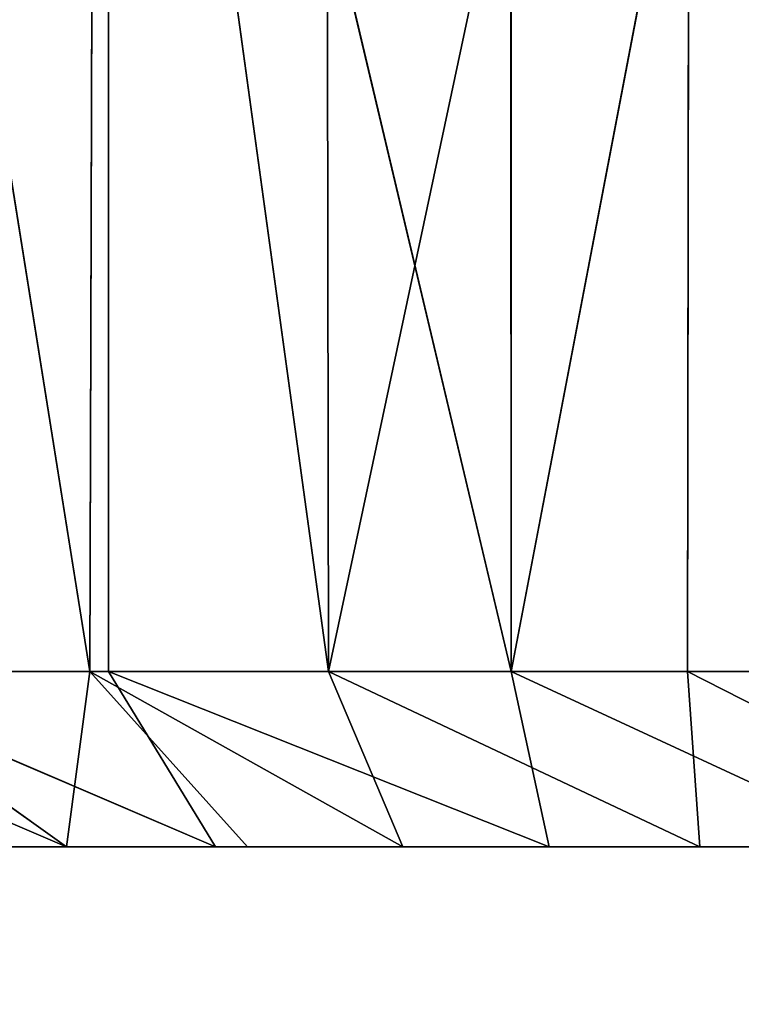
# Model space of a CAD drawing. Extents: x 0 to 35.8, y 0 to 26.7.
# Tile 82 of 227: x 9.392 to 9.708, y 1.118 to 1.548. Entities that reach past the tile are written whole.
import ezdxf

# ---------------------------------------------------------------- set-up
doc = ezdxf.new("R2010")
doc.units = 0
doc.header["$MEASUREMENT"] = 0
doc.layers.get('0').update_dxf_attribs({"color": 13, "linetype": 'CONTINUOUS'})
for name, color, linetype in [('HDS8645C_-_BODY', 252, 'CONTINUOUS'), ('HDS8645C_-_CERAMIC_TOP', 29, 'CONTINUOUS'), ('HEI8056C_-_KNOBS', 252, 'CONTINUOUS')]:
    doc.layers.add(name, color=color, linetype=linetype)

# ---------------------------------------------------------------- blocks, each defined once
blk = doc.blocks.new('HIS8055U_TRADECAD_DXF')
at = {"layer": 'HEI8056C_-_KNOBS', "color": 0}
for p, q in [((-8.59815, -11.3643, 13.45585), (-8.47935, -12.1075, 13.61695)), ((-8.59815, -11.3643, 13.45585), (-8.47935, -12.1075, 13.61695)), ((-8.47725, -11.3644, 13.61975), (-8.47935, -12.1075, 13.61695)), ((-8.47725, -11.3644, 13.61975), (-8.47935, -12.1075, 13.61695)), ((-8.47725, -11.3644, 13.61975), (-8.37495, -12.1075, 13.71675)), ((-8.47725, -11.3644, 13.61975), (-8.37495, -12.1075, 13.71675)), ((-8.47115, -11.3643, 12.27845), (-8.47125, -12.1075, 12.28365)), ((-8.47115, -11.3643, 12.27845), (-8.47125, -12.1075, 12.28365)), ((-8.29505, -12.1075, 12.12615), (-8.47115, -11.3643, 12.27845)), ((-8.29505, -12.1075, 12.12615), (-8.47115, -11.3643, 12.27845)), ((-8.37495, -12.1075, 13.71675), (-8.37615, -11.3644, 13.71575)), ((-8.37495, -12.1075, 13.71675), (-8.37615, -11.3644, 13.71575)), ((-8.21675, -11.3644, 13.82785), (-8.37495, -12.1075, 13.71675)), ((-8.21675, -11.3644, 13.82785), (-8.37495, -12.1075, 13.71675)), ((-8.29505, -12.1075, 12.12615), (-8.29515, -11.3643, 12.12505)), ((-8.29505, -12.1075, 12.12615), (-8.29515, -11.3643, 12.12505)), ((-8.29505, -12.1075, 12.12615), (-8.15285, -11.3643, 12.03755)), ((-8.29505, -12.1075, 12.12615), (-8.15285, -11.3643, 12.03755)), ((-8.21675, -11.3644, 13.82785), (-8.21775, -12.1075, 13.82935)), ((-8.21675, -11.3644, 13.82785), (-8.21775, -12.1075, 13.82935)), ((-8.66895, -12.1075, 13.29335), (-8.48955, -12.1842, 13.45585)), ((-8.66895, -12.1075, 13.29335), (-8.48955, -12.1842, 13.45585)), ((-8.60325, -12.1075, 12.46615), (-8.42445, -12.1842, 12.34965)), ((-8.47125, -12.1075, 12.28365), (-8.60325, -12.1075, 12.46615)), ((-8.60325, -12.1075, 12.46615), (-8.42445, -12.1842, 12.34965)), ((-8.47125, -12.1075, 12.28365), (-8.60325, -12.1075, 12.46615)), ((-8.47935, -12.1075, 13.61695), (-8.59735, -12.1075, 13.45525)), ((-8.48955, -12.1842, 13.45585), (-8.59735, -12.1075, 13.45525)), ((-8.47935, -12.1075, 13.61695), (-8.59735, -12.1075, 13.45525)), ((-8.48955, -12.1842, 13.45585), (-8.59735, -12.1075, 13.45525)), ((-8.47935, -12.1075, 13.61695), (-8.48955, -12.1842, 13.45585)), ((-8.47935, -12.1075, 13.61695), (-8.48955, -12.1842, 13.45585)), ((-8.37495, -12.1075, 13.71675), (-8.47935, -12.1075, 13.61695)), ((-8.41045, -12.1842, 13.55665), (-8.47935, -12.1075, 13.61695)), ((-8.47935, -12.1075, 13.61695), (-8.34235, -12.1842, 13.62205)), ((-8.47935, -12.1075, 13.61695), (-8.34235, -12.1842, 13.62205)), ((-8.37495, -12.1075, 13.71675), (-8.47935, -12.1075, 13.61695)), ((-8.41045, -12.1842, 13.55665), (-8.47935, -12.1075, 13.61695)), ((-8.47125, -12.1075, 12.28365), (-8.29505, -12.1075, 12.12615)), ((-8.42445, -12.1842, 12.34965), (-8.47125, -12.1075, 12.28365)), ((-8.47125, -12.1075, 12.28365), (-8.27835, -12.1842, 12.21095)), ((-8.47125, -12.1075, 12.28365), (-8.29505, -12.1075, 12.12615)), ((-8.47125, -12.1075, 12.28365), (-8.27835, -12.1842, 12.21095)), ((-8.42445, -12.1842, 12.34965), (-8.47125, -12.1075, 12.28365)), ((-8.21775, -12.1075, 13.82935), (-8.37495, -12.1075, 13.71675)), ((-8.37495, -12.1075, 13.71675), (-8.34235, -12.1842, 13.62205)), ((-8.37495, -12.1075, 13.71675), (-8.34235, -12.1842, 13.62205)), ((-8.37495, -12.1075, 13.71675), (-8.21245, -12.1842, 13.73385)), ((-8.37495, -12.1075, 13.71675), (-8.21245, -12.1842, 13.73385)), ((-8.21775, -12.1075, 13.82935), (-8.37495, -12.1075, 13.71675)), ((-8.29505, -12.1075, 12.12615), (-8.14705, -12.1075, 12.03685)), ((-8.29505, -12.1075, 12.12615), (-8.12945, -12.1842, 12.12045)), ((-8.29505, -12.1075, 12.12615), (-8.14705, -12.1075, 12.03685)), ((-8.29505, -12.1075, 12.12615), (-8.12945, -12.1842, 12.12045)), ((-8.29505, -12.1075, 12.12615), (-8.27835, -12.1842, 12.21095)), ((-8.29505, -12.1075, 12.12615), (-8.27835, -12.1842, 12.21095)), ((-8.06965, -12.1075, 13.90225), (-8.21775, -12.1075, 13.82935)), ((-8.21775, -12.1075, 13.82935), (-8.06705, -12.1842, 13.80605)), ((-8.21245, -12.1842, 13.73385), (-8.21775, -12.1075, 13.82935)), ((-8.21775, -12.1075, 13.82935), (-8.06705, -12.1842, 13.80605)), ((-8.06965, -12.1075, 13.90225), (-8.21775, -12.1075, 13.82935)), ((-8.21245, -12.1842, 13.73385), (-8.21775, -12.1075, 13.82935)), ((-8.46075, -12.1842, 12.88645), (-8.64485, -12.1842, 12.95255)), ((-8.46075, -12.1842, 12.88645), (-8.64485, -12.1842, 12.95255)), ((-8.44395, -12.1842, 12.71075), (-8.63475, -12.1842, 12.80435)), ((-8.44395, -12.1842, 12.71075), (-8.63475, -12.1842, 12.80435)), ((-8.63065, -12.1842, 13.10305), (-8.46045, -12.1842, 13.07015)), ((-8.63065, -12.1842, 13.10305), (-8.46045, -12.1842, 13.07015)), ((-8.59455, -12.1842, 12.64065), (-8.40995, -12.1842, 12.52085)), ((-8.59455, -12.1842, 12.64065), (-8.40995, -12.1842, 12.52085)), ((-8.58325, -12.1842, 13.27565), (-8.48955, -12.1842, 13.45585)), ((-8.42045, -12.1842, 13.25635), (-8.58325, -12.1842, 13.27565)), ((-8.42045, -12.1842, 13.25635), (-8.58325, -12.1842, 13.27565)), ((-8.58325, -12.1842, 13.27565), (-8.48955, -12.1842, 13.45585)), ((-8.42445, -12.1842, 12.34965), (-8.52035, -12.1842, 12.48955)), ((-8.42445, -12.1842, 12.34965), (-8.52035, -12.1842, 12.48955)), ((-8.34845, -12.1842, 13.45665), (-8.48955, -12.1842, 13.45585)), ((-8.48955, -12.1842, 13.45585), (-8.41045, -12.1842, 13.55665)), ((-8.34845, -12.1842, 13.45665), (-8.48955, -12.1842, 13.45585)), ((-8.48955, -12.1842, 13.45585), (-8.41045, -12.1842, 13.55665)), ((-8.46075, -12.1842, 12.88645), (-8.46045, -12.1842, 13.07015)), ((-8.21975, -12.1842, 12.80765), (-8.46075, -12.1842, 12.88645)), ((-8.46075, -12.1842, 12.88645), (-8.46045, -12.1842, 13.07015)), ((-8.44395, -12.1842, 12.71075), (-8.46075, -12.1842, 12.88645)), ((-8.21975, -12.1842, 12.80765), (-8.46075, -12.1842, 12.88645)), ((-8.44395, -12.1842, 12.71075), (-8.46075, -12.1842, 12.88645)), ((-8.46045, -12.1842, 13.07015), (-8.20645, -12.1842, 13.02535)), ((-8.42045, -12.1842, 13.25635), (-8.46045, -12.1842, 13.07015)), ((-8.42045, -12.1842, 13.25635), (-8.46045, -12.1842, 13.07015)), ((-8.46045, -12.1842, 13.07015), (-8.20645, -12.1842, 13.02535)), ((-8.23175, -12.1842, 12.60615), (-8.44395, -12.1842, 12.71075)), ((-8.44395, -12.1842, 12.71075), (-8.40995, -12.1842, 12.52085)), ((-8.44395, -12.1842, 12.71075), (-8.40995, -12.1842, 12.52085)), ((-8.23175, -12.1842, 12.60615), (-8.44395, -12.1842, 12.71075)), ((-8.42445, -12.1842, 12.34965), (-8.40995, -12.1842, 12.52085)), ((-8.27835, -12.1842, 12.21095), (-8.42445, -12.1842, 12.34965)), ((-8.42445, -12.1842, 12.34965), (-8.40995, -12.1842, 12.52085)), ((-8.27835, -12.1842, 12.21095), (-8.42445, -12.1842, 12.34965)), ((-8.42045, -12.1842, 13.25635), (-8.34845, -12.1842, 13.45665)), ((-8.20665, -12.1842, 13.24115), (-8.42045, -12.1842, 13.25635)), ((-8.42045, -12.1842, 13.25635), (-8.34845, -12.1842, 13.45665)), ((-8.20665, -12.1842, 13.24115), (-8.42045, -12.1842, 13.25635)), ((-8.41045, -12.1842, 13.55665), (-8.34235, -12.1842, 13.62205)), ((-8.41045, -12.1842, 13.55665), (-8.34235, -12.1842, 13.62205)), ((-8.40995, -12.1842, 12.52085), (-8.24705, -12.1842, 12.40335)), ((-8.40995, -12.1842, 12.52085), (-8.24705, -12.1842, 12.40335)), ((-8.34845, -12.1842, 13.45665), (-8.20055, -12.1842, 13.47715)), ((-8.34235, -12.1842, 13.62205), (-8.34845, -12.1842, 13.45665)), ((-8.34845, -12.1842, 13.45665), (-8.20055, -12.1842, 13.47715)), ((-8.34235, -12.1842, 13.62205), (-8.34845, -12.1842, 13.45665)), ((-8.34235, -12.1842, 13.62205), (-8.21245, -12.1842, 13.73385)), ((-8.34235, -12.1842, 13.62205), (-8.21245, -12.1842, 13.73385)), ((-8.24705, -12.1842, 12.40335), (-8.27835, -12.1842, 12.21095)), ((-8.24705, -12.1842, 12.40335), (-8.27835, -12.1842, 12.21095)), ((-8.12945, -12.1842, 12.12045), (-8.27835, -12.1842, 12.21095)), ((-8.12945, -12.1842, 12.12045), (-8.27835, -12.1842, 12.21095)), ((-8.24705, -12.1842, 12.40335), (-8.09495, -12.1842, 12.34265)), ((-8.23175, -12.1842, 12.60615), (-8.24705, -12.1842, 12.40335)), ((-8.23175, -12.1842, 12.60615), (-8.24705, -12.1842, 12.40335)), ((-8.24705, -12.1842, 12.40335), (-8.09495, -12.1842, 12.34265)), ((-8.23175, -12.1842, 12.60615), (-8.21975, -12.1842, 12.80765)), ((-8.07615, -12.1842, 12.56055), (-8.23175, -12.1842, 12.60615)), ((-8.23175, -12.1842, 12.60615), (-8.21975, -12.1842, 12.80765)), ((-8.07615, -12.1842, 12.56055), (-8.23175, -12.1842, 12.60615)), ((-8.21975, -12.1842, 12.80765), (-8.06115, -12.1842, 12.76995)), ((-8.20645, -12.1842, 13.02535), (-8.21975, -12.1842, 12.80765)), ((-8.20645, -12.1842, 13.02535), (-8.21975, -12.1842, 12.80765)), ((-8.21975, -12.1842, 12.80765), (-8.06115, -12.1842, 12.76995)), ((-8.21245, -12.1842, 13.73385), (-8.06705, -12.1842, 13.80605)), ((-8.20055, -12.1842, 13.47715), (-8.21245, -12.1842, 13.73385)), ((-8.20055, -12.1842, 13.47715), (-8.21245, -12.1842, 13.73385)), ((-8.21245, -12.1842, 13.73385), (-8.06705, -12.1842, 13.80605)), ((-8.20055, -12.1842, 13.47715), (-8.20665, -12.1842, 13.24115)), ((-8.20645, -12.1842, 13.02535), (-8.20665, -12.1842, 13.24115)), ((-8.20665, -12.1842, 13.24115), (-8.06055, -12.1842, 13.23475)), ((-8.20055, -12.1842, 13.47715), (-8.20665, -12.1842, 13.24115)), ((-8.20665, -12.1842, 13.24115), (-8.06055, -12.1842, 13.23475)), ((-8.20645, -12.1842, 13.02535), (-8.20665, -12.1842, 13.24115)), ((-8.20645, -12.1842, 13.02535), (-8.06055, -12.1842, 13.01815)), ((-8.20645, -12.1842, 13.02535), (-8.06055, -12.1842, 13.01815)), ((-8.20055, -12.1842, 13.47715), (-8.06125, -12.1842, 13.48445)), ((-8.20055, -12.1842, 13.47715), (-8.06125, -12.1842, 13.48445))]:
    blk.add_line(p, q, dxfattribs=at)
at = {"layer": 'HDS8645C_-_BODY', "color": 0}
mesh = blk.add_polyface(dxfattribs=at)
corners = [(17.88175, -12.8447, 15.51895), (-17.90215, -11.211, 15.51895), (-17.90215, -12.8447, 15.51895), (17.88175, -11.211, 15.51895)]
mesh.append_faces([[corners[k] for k in face] for face in [(0, 1, 2), (1, 0, 3)]], dxfattribs={"vtx0": -1, "color": 0})
at = {"layer": 'HDS8645C_-_CERAMIC_TOP', "color": 0}
mesh = blk.add_polyface(dxfattribs=at)
corners = [(17.83165, 10.6876, 17.27015), (-17.76255, -12.6526, 17.27015), (-17.76255, 10.6876, 17.27015), (17.83165, -12.6526, 17.27015)]
mesh.append_faces([[corners[k] for k in face] for face in [(0, 1, 2), (1, 0, 3)]], dxfattribs={"vtx0": -1, "color": 0})
at = {"layer": 'HEI8056C_-_KNOBS', "color": 0}
mesh = blk.add_polyface(dxfattribs=at)
corners = [(-8.47115, -11.3643, 12.27845), (-8.60325, -12.1075, 12.46615), (-8.47125, -12.1075, 12.28365)]
mesh.append_faces([[corners[k] for k in face] for face in [(0, 1, 2)]], dxfattribs={"color": 0})
mesh = blk.add_polyface(dxfattribs=at)
corners = [(-8.47115, -11.3643, 12.27845), (-8.60175, -11.3644, 12.46685), (-8.60325, -12.1075, 12.46615)]
mesh.append_faces([[corners[k] for k in face] for face in [(0, 1, 2)]], dxfattribs={"color": 0})
mesh = blk.add_polyface(dxfattribs=at)
corners = [(-8.59815, -11.3643, 13.45585), (-8.47935, -12.1075, 13.61695), (-8.59735, -12.1075, 13.45525)]
mesh.append_faces([[corners[k] for k in face] for face in [(0, 1, 2)]], dxfattribs={"color": 0})
mesh = blk.add_polyface(dxfattribs=at)
corners = [(-8.59815, -11.3643, 13.45585), (-8.47725, -11.3644, 13.61975), (-8.47935, -12.1075, 13.61695)]
mesh.append_faces([[corners[k] for k in face] for face in [(0, 1, 2)]], dxfattribs={"color": 0})
mesh = blk.add_polyface(dxfattribs=at)
corners = [(-8.37495, -12.1075, 13.71675), (-8.47935, -12.1075, 13.61695), (-8.47725, -11.3644, 13.61975)]
mesh.append_faces([[corners[k] for k in face] for face in [(0, 1, 2)]], dxfattribs={"color": 0})
mesh = blk.add_polyface(dxfattribs=at)
corners = [(-8.37495, -12.1075, 13.71675), (-8.47725, -11.3644, 13.61975), (-8.37615, -11.3644, 13.71575)]
mesh.append_faces([[corners[k] for k in face] for face in [(0, 1, 2)]], dxfattribs={"color": 0})
mesh = blk.add_polyface(dxfattribs=at)
corners = [(-8.29505, -12.1075, 12.12615), (-8.47115, -11.3643, 12.27845), (-8.47125, -12.1075, 12.28365)]
mesh.append_faces([[corners[k] for k in face] for face in [(0, 1, 2)]], dxfattribs={"color": 0})
mesh = blk.add_polyface(dxfattribs=at)
corners = [(-8.29505, -12.1075, 12.12615), (-8.29515, -11.3643, 12.12505), (-8.47115, -11.3643, 12.27845)]
mesh.append_faces([[corners[k] for k in face] for face in [(0, 1, 2)]], dxfattribs={"color": 0})
mesh = blk.add_polyface(dxfattribs=at)
corners = [(-8.21675, -11.3644, 13.82785), (-8.37495, -12.1075, 13.71675), (-8.37615, -11.3644, 13.71575)]
mesh.append_faces([[corners[k] for k in face] for face in [(0, 1, 2)]], dxfattribs={"color": 0})
mesh = blk.add_polyface(dxfattribs=at)
corners = [(-8.21675, -11.3644, 13.82785), (-8.21775, -12.1075, 13.82935), (-8.37495, -12.1075, 13.71675)]
mesh.append_faces([[corners[k] for k in face] for face in [(0, 1, 2)]], dxfattribs={"color": 0})
mesh = blk.add_polyface(dxfattribs=at)
corners = [(-8.15285, -11.3643, 12.03755), (-8.29515, -11.3643, 12.12505), (-8.29505, -12.1075, 12.12615)]
mesh.append_faces([[corners[k] for k in face] for face in [(0, 1, 2)]], dxfattribs={"color": 0})
mesh = blk.add_polyface(dxfattribs=at)
corners = [(-8.14705, -12.1075, 12.03685), (-8.15285, -11.3643, 12.03755), (-8.29505, -12.1075, 12.12615)]
mesh.append_faces([[corners[k] for k in face] for face in [(0, 1, 2)]], dxfattribs={"color": 0})
mesh = blk.add_polyface(dxfattribs=at)
corners = [(-8.06965, -12.1075, 13.90225), (-8.21775, -12.1075, 13.82935), (-8.21675, -11.3644, 13.82785)]
mesh.append_faces([[corners[k] for k in face] for face in [(0, 1, 2)]], dxfattribs={"color": 0})
mesh = blk.add_polyface(dxfattribs=at)
corners = [(-8.06965, -12.1075, 13.90225), (-8.21675, -11.3644, 13.82785), (-8.07155, -11.3644, 13.89995)]
mesh.append_faces([[corners[k] for k in face] for face in [(0, 1, 2)]], dxfattribs={"color": 0})
mesh = blk.add_polyface(dxfattribs=at)
corners = [(-8.48955, -12.1842, 13.45585), (-8.58325, -12.1842, 13.27565), (-8.66895, -12.1075, 13.29335)]
mesh.append_faces([[corners[k] for k in face] for face in [(0, 1, 2)]], dxfattribs={"color": 0})
mesh = blk.add_polyface(dxfattribs=at)
corners = [(-8.48955, -12.1842, 13.45585), (-8.66895, -12.1075, 13.29335), (-8.59735, -12.1075, 13.45525)]
mesh.append_faces([[corners[k] for k in face] for face in [(0, 1, 2)]], dxfattribs={"color": 0})
mesh = blk.add_polyface(dxfattribs=at)
corners = [(-8.60325, -12.1075, 12.46615), (-8.42445, -12.1842, 12.34965), (-8.47125, -12.1075, 12.28365)]
mesh.append_faces([[corners[k] for k in face] for face in [(0, 1, 2)]], dxfattribs={"color": 0})
mesh = blk.add_polyface(dxfattribs=at)
corners = [(-8.52035, -12.1842, 12.48955), (-8.42445, -12.1842, 12.34965), (-8.60325, -12.1075, 12.46615)]
mesh.append_faces([[corners[k] for k in face] for face in [(0, 1, 2)]], dxfattribs={"color": 0})
mesh = blk.add_polyface(dxfattribs=at)
corners = [(-8.47935, -12.1075, 13.61695), (-8.48955, -12.1842, 13.45585), (-8.59735, -12.1075, 13.45525)]
mesh.append_faces([[corners[k] for k in face] for face in [(0, 1, 2)]], dxfattribs={"color": 0})
mesh = blk.add_polyface(dxfattribs=at)
corners = [(-8.47935, -12.1075, 13.61695), (-8.41045, -12.1842, 13.55665), (-8.48955, -12.1842, 13.45585)]
mesh.append_faces([[corners[k] for k in face] for face in [(0, 1, 2)]], dxfattribs={"color": 0})
mesh = blk.add_polyface(dxfattribs=at)
corners = [(-8.34235, -12.1842, 13.62205), (-8.41045, -12.1842, 13.55665), (-8.47935, -12.1075, 13.61695)]
mesh.append_faces([[corners[k] for k in face] for face in [(0, 1, 2)]], dxfattribs={"color": 0})
mesh = blk.add_polyface(dxfattribs=at)
corners = [(-8.37495, -12.1075, 13.71675), (-8.34235, -12.1842, 13.62205), (-8.47935, -12.1075, 13.61695)]
mesh.append_faces([[corners[k] for k in face] for face in [(0, 1, 2)]], dxfattribs={"color": 0})
mesh = blk.add_polyface(dxfattribs=at)
corners = [(-8.47125, -12.1075, 12.28365), (-8.27835, -12.1842, 12.21095), (-8.29505, -12.1075, 12.12615)]
mesh.append_faces([[corners[k] for k in face] for face in [(0, 1, 2)]], dxfattribs={"color": 0})
mesh = blk.add_polyface(dxfattribs=at)
corners = [(-8.42445, -12.1842, 12.34965), (-8.27835, -12.1842, 12.21095), (-8.47125, -12.1075, 12.28365)]
mesh.append_faces([[corners[k] for k in face] for face in [(0, 1, 2)]], dxfattribs={"color": 0})
mesh = blk.add_polyface(dxfattribs=at)
corners = [(-8.21245, -12.1842, 13.73385), (-8.34235, -12.1842, 13.62205), (-8.37495, -12.1075, 13.71675)]
mesh.append_faces([[corners[k] for k in face] for face in [(0, 1, 2)]], dxfattribs={"color": 0})
mesh = blk.add_polyface(dxfattribs=at)
corners = [(-8.21775, -12.1075, 13.82935), (-8.21245, -12.1842, 13.73385), (-8.37495, -12.1075, 13.71675)]
mesh.append_faces([[corners[k] for k in face] for face in [(0, 1, 2)]], dxfattribs={"color": 0})
mesh = blk.add_polyface(dxfattribs=at)
corners = [(-8.29505, -12.1075, 12.12615), (-8.12945, -12.1842, 12.12045), (-8.14705, -12.1075, 12.03685)]
mesh.append_faces([[corners[k] for k in face] for face in [(0, 1, 2)]], dxfattribs={"color": 0})
mesh = blk.add_polyface(dxfattribs=at)
corners = [(-8.27835, -12.1842, 12.21095), (-8.12945, -12.1842, 12.12045), (-8.29505, -12.1075, 12.12615)]
mesh.append_faces([[corners[k] for k in face] for face in [(0, 1, 2)]], dxfattribs={"color": 0})
mesh = blk.add_polyface(dxfattribs=at)
corners = [(-8.21775, -12.1075, 13.82935), (-8.06705, -12.1842, 13.80605), (-8.21245, -12.1842, 13.73385)]
mesh.append_faces([[corners[k] for k in face] for face in [(0, 1, 2)]], dxfattribs={"color": 0})
mesh = blk.add_polyface(dxfattribs=at)
corners = [(-8.06965, -12.1075, 13.90225), (-8.06705, -12.1842, 13.80605), (-8.21775, -12.1075, 13.82935)]
mesh.append_faces([[corners[k] for k in face] for face in [(0, 1, 2)]], dxfattribs={"color": 0})
mesh = blk.add_polyface(dxfattribs=at)
corners = [(-8.64485, -12.1842, 12.95255), (-8.46045, -12.1842, 13.07015), (-8.46075, -12.1842, 12.88645), (-8.63065, -12.1842, 13.10305)]
mesh.append_faces([[corners[k] for k in face] for face in [(0, 1, 2), (1, 0, 3)]], dxfattribs={"vtx0": -1, "color": 0})
mesh = blk.add_polyface(dxfattribs=at)
corners = [(-8.63475, -12.1842, 12.80435), (-8.46075, -12.1842, 12.88645), (-8.44395, -12.1842, 12.71075), (-8.64485, -12.1842, 12.95255)]
mesh.append_faces([[corners[k] for k in face] for face in [(0, 1, 2), (1, 0, 3)]], dxfattribs={"vtx0": -1, "color": 0})
mesh = blk.add_polyface(dxfattribs=at)
corners = [(-8.59455, -12.1842, 12.64065), (-8.44395, -12.1842, 12.71075), (-8.40995, -12.1842, 12.52085), (-8.63475, -12.1842, 12.80435)]
mesh.append_faces([[corners[k] for k in face] for face in [(0, 1, 2), (1, 0, 3)]], dxfattribs={"vtx0": -1, "color": 0})
mesh = blk.add_polyface(dxfattribs=at)
corners = [(-8.63065, -12.1842, 13.10305), (-8.42045, -12.1842, 13.25635), (-8.46045, -12.1842, 13.07015), (-8.58325, -12.1842, 13.27565)]
mesh.append_faces([[corners[k] for k in face] for face in [(0, 1, 2), (1, 0, 3)]], dxfattribs={"vtx0": -1, "color": 0})
mesh = blk.add_polyface(dxfattribs=at)
corners = [(-8.52035, -12.1842, 12.48955), (-8.40995, -12.1842, 12.52085), (-8.42445, -12.1842, 12.34965), (-8.59455, -12.1842, 12.64065)]
mesh.append_faces([[corners[k] for k in face] for face in [(0, 1, 2), (1, 0, 3)]], dxfattribs={"vtx0": -1, "color": 0})
mesh = blk.add_polyface(dxfattribs=at)
corners = [(-8.58325, -12.1842, 13.27565), (-8.34845, -12.1842, 13.45665), (-8.42045, -12.1842, 13.25635), (-8.48955, -12.1842, 13.45585)]
mesh.append_faces([[corners[k] for k in face] for face in [(0, 1, 2), (1, 0, 3)]], dxfattribs={"vtx0": -1, "color": 0})
mesh = blk.add_polyface(dxfattribs=at)
corners = [(-8.41045, -12.1842, 13.55665), (-8.34845, -12.1842, 13.45665), (-8.48955, -12.1842, 13.45585), (-8.34235, -12.1842, 13.62205)]
mesh.append_faces([[corners[k] for k in face] for face in [(0, 1, 2), (1, 0, 3)]], dxfattribs={"vtx0": -1, "color": 0})
mesh = blk.add_polyface(dxfattribs=at)
corners = [(-8.46075, -12.1842, 12.88645), (-8.20645, -12.1842, 13.02535), (-8.21975, -12.1842, 12.80765), (-8.46045, -12.1842, 13.07015)]
mesh.append_faces([[corners[k] for k in face] for face in [(0, 1, 2), (1, 0, 3)]], dxfattribs={"vtx0": -1, "color": 0})
mesh = blk.add_polyface(dxfattribs=at)
corners = [(-8.44395, -12.1842, 12.71075), (-8.21975, -12.1842, 12.80765), (-8.23175, -12.1842, 12.60615), (-8.46075, -12.1842, 12.88645)]
mesh.append_faces([[corners[k] for k in face] for face in [(0, 1, 2), (1, 0, 3)]], dxfattribs={"vtx0": -1, "color": 0})
mesh = blk.add_polyface(dxfattribs=at)
corners = [(-8.46045, -12.1842, 13.07015), (-8.20665, -12.1842, 13.24115), (-8.20645, -12.1842, 13.02535), (-8.42045, -12.1842, 13.25635)]
mesh.append_faces([[corners[k] for k in face] for face in [(0, 1, 2), (1, 0, 3)]], dxfattribs={"vtx0": -1, "color": 0})
mesh = blk.add_polyface(dxfattribs=at)
corners = [(-8.40995, -12.1842, 12.52085), (-8.23175, -12.1842, 12.60615), (-8.24705, -12.1842, 12.40335), (-8.44395, -12.1842, 12.71075)]
mesh.append_faces([[corners[k] for k in face] for face in [(0, 1, 2), (1, 0, 3)]], dxfattribs={"vtx0": -1, "color": 0})
mesh = blk.add_polyface(dxfattribs=at)
corners = [(-8.42445, -12.1842, 12.34965), (-8.24705, -12.1842, 12.40335), (-8.27835, -12.1842, 12.21095), (-8.40995, -12.1842, 12.52085)]
mesh.append_faces([[corners[k] for k in face] for face in [(0, 1, 2), (1, 0, 3)]], dxfattribs={"vtx0": -1, "color": 0})
mesh = blk.add_polyface(dxfattribs=at)
corners = [(-8.42045, -12.1842, 13.25635), (-8.20055, -12.1842, 13.47715), (-8.20665, -12.1842, 13.24115), (-8.34845, -12.1842, 13.45665)]
mesh.append_faces([[corners[k] for k in face] for face in [(0, 1, 2), (1, 0, 3)]], dxfattribs={"vtx0": -1, "color": 0})
mesh = blk.add_polyface(dxfattribs=at)
corners = [(-8.34235, -12.1842, 13.62205), (-8.20055, -12.1842, 13.47715), (-8.34845, -12.1842, 13.45665), (-8.21245, -12.1842, 13.73385)]
mesh.append_faces([[corners[k] for k in face] for face in [(0, 1, 2), (1, 0, 3)]], dxfattribs={"vtx0": -1, "color": 0})
mesh = blk.add_polyface(dxfattribs=at)
corners = [(-8.27835, -12.1842, 12.21095), (-8.09495, -12.1842, 12.34265), (-8.12945, -12.1842, 12.12045), (-8.24705, -12.1842, 12.40335)]
mesh.append_faces([[corners[k] for k in face] for face in [(0, 1, 2), (1, 0, 3)]], dxfattribs={"vtx0": -1, "color": 0})
mesh = blk.add_polyface(dxfattribs=at)
corners = [(-8.24705, -12.1842, 12.40335), (-8.07615, -12.1842, 12.56055), (-8.09495, -12.1842, 12.34265), (-8.23175, -12.1842, 12.60615)]
mesh.append_faces([[corners[k] for k in face] for face in [(0, 1, 2), (1, 0, 3)]], dxfattribs={"vtx0": -1, "color": 0})
mesh = blk.add_polyface(dxfattribs=at)
corners = [(-8.23175, -12.1842, 12.60615), (-8.06115, -12.1842, 12.76995), (-8.07615, -12.1842, 12.56055), (-8.21975, -12.1842, 12.80765)]
mesh.append_faces([[corners[k] for k in face] for face in [(0, 1, 2), (1, 0, 3)]], dxfattribs={"vtx0": -1, "color": 0})
mesh = blk.add_polyface(dxfattribs=at)
corners = [(-8.21975, -12.1842, 12.80765), (-8.06055, -12.1842, 13.01815), (-8.06115, -12.1842, 12.76995), (-8.20645, -12.1842, 13.02535)]
mesh.append_faces([[corners[k] for k in face] for face in [(0, 1, 2), (1, 0, 3)]], dxfattribs={"vtx0": -1, "color": 0})
mesh = blk.add_polyface(dxfattribs=at)
corners = [(-8.21245, -12.1842, 13.73385), (-8.06125, -12.1842, 13.48445), (-8.20055, -12.1842, 13.47715), (-8.06705, -12.1842, 13.80605)]
mesh.append_faces([[corners[k] for k in face] for face in [(0, 1, 2), (1, 0, 3)]], dxfattribs={"vtx0": -1, "color": 0})
mesh = blk.add_polyface(dxfattribs=at)
corners = [(-8.20645, -12.1842, 13.02535), (-8.06055, -12.1842, 13.23475), (-8.06055, -12.1842, 13.01815), (-8.20665, -12.1842, 13.24115)]
mesh.append_faces([[corners[k] for k in face] for face in [(0, 1, 2), (1, 0, 3)]], dxfattribs={"vtx0": -1, "color": 0})
mesh = blk.add_polyface(dxfattribs=at)
corners = [(-8.20665, -12.1842, 13.24115), (-8.06125, -12.1842, 13.48445), (-8.06055, -12.1842, 13.23475), (-8.20055, -12.1842, 13.47715)]
mesh.append_faces([[corners[k] for k in face] for face in [(0, 1, 2), (1, 0, 3)]], dxfattribs={"vtx0": -1, "color": 0})
blk = doc.blocks.new('HIS8655C_TRADECAD_DXF')
at = {"color": 0}
blk.add_blockref('HIS8055U_TRADECAD_DXF', (0, 0), dxfattribs=at)
blk = doc.blocks.new('HIS8655C_TRADECAD_DXF0')
at = {"color": 0}
blk.add_blockref('HIS8655C_TRADECAD_DXF', (0, 0), dxfattribs=at)
blk = doc.blocks.new('HIS8655C_TRADECAD_DXF1')
at = {"color": 0}
blk.add_blockref('HIS8655C_TRADECAD_DXF0', (17.90215, 13.3707, 17.53955), dxfattribs=at)

msp = doc.modelspace()

# ---------------------------------------------------------------- block references
at = {"color": 0}
msp.add_blockref('HIS8655C_TRADECAD_DXF1', (0, 0), dxfattribs=at)

doc.saveas('drawing.dxf')
